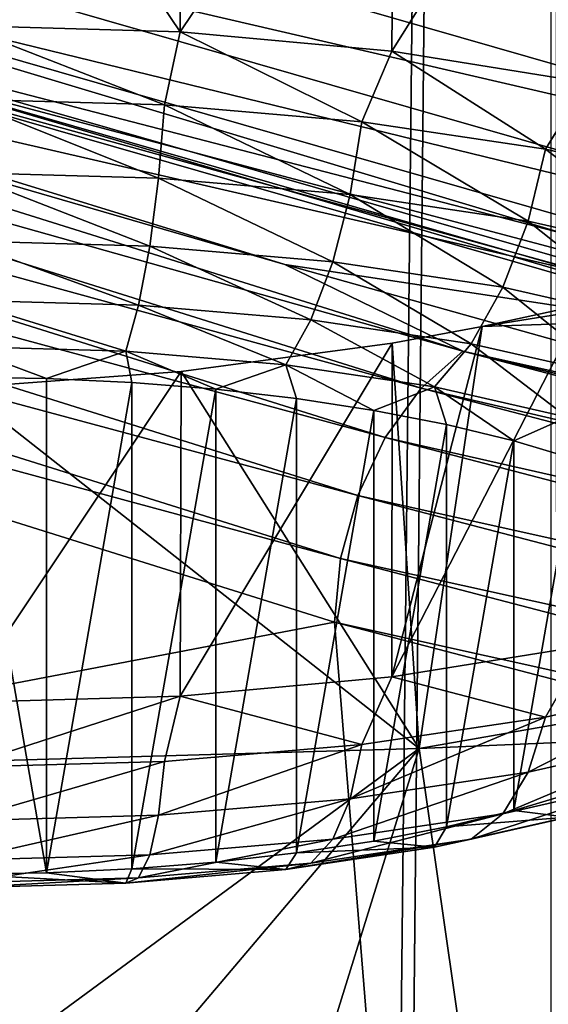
# Model space of a CAD drawing. Header units: millimetres. Extents: x -24 to 24, y 0 to 188.
# Tile 83 of 256: x -16.867 to -16.34, y 134.106 to 135.088. Entities that reach past the tile are written whole.
import ezdxf

# ---------------------------------------------------------------- set-up
doc = ezdxf.new("R2010")
doc.units = ezdxf.units.MM
doc.header["$LTSCALE"] = 58.620611
for name, color, linetype in [('167', 7, 'CONTINUOUS'), ('2', 7, 'CONTINUOUS'), ('201', 7, 'CONTINUOUS'), ('222', 7, 'CONTINUOUS'), ('223', 7, 'CONTINUOUS'), ('226', 7, 'CONTINUOUS'), ('248', 7, 'CONTINUOUS'), ('249', 7, 'CONTINUOUS'), ('252', 7, 'CONTINUOUS'), ('253', 7, 'CONTINUOUS')]:
    doc.layers.add(name, color=color, linetype=linetype)

msp = doc.modelspace()

# ---------------------------------------------------------------- linework, layer by layer
at = {"layer": '167', "color": 7, "linetype": 'CONTINUOUS'}
for points in [[(-17.34064, 135.33332, 216.85869), (-16.17161, 135.08939, 215.71924), (-15.78467, 134.88597, 215.43988), (-17.34064, 135.33332, 216.85869)], [(-17.34064, 135.33332, 216.85869), (-15.78467, 134.88597, 215.43988), (-17.31359, 135.24097, 216.91492), (-17.34064, 135.33332, 216.85869)], [(-17.31359, 135.24097, 216.91492), (-15.78467, 134.88597, 215.43988), (-15.76004, 134.79432, 215.49833), (-17.31359, 135.24097, 216.91492)], [(-17.31359, 135.24097, 216.91492), (-15.76004, 134.79432, 215.49833), (-17.2704, 135.16366, 216.9826), (-17.31359, 135.24097, 216.91492)], [(-15.83429, 134.72767, 216.22025), (-17.36953, 135.18929, 217.68435), (-17.0688, 135.05551, 217.2188), (-15.83429, 134.72767, 216.22025)], [(-17.2704, 135.16366, 216.9826), (-15.76004, 134.79432, 215.49833), (-15.72073, 134.71812, 215.56954), (-17.2704, 135.16366, 216.9826)], [(-17.2704, 135.16366, 216.9826), (-15.72073, 134.71812, 215.56954), (-17.21322, 135.10522, 217.05835), (-17.2704, 135.16366, 216.9826)], [(-17.21322, 135.10522, 217.05835), (-15.72073, 134.71812, 215.56954), (-15.66868, 134.66116, 215.64997), (-17.21322, 135.10522, 217.05835)], [(-17.21322, 135.10522, 217.05835), (-15.66868, 134.66116, 215.64997), (-17.14488, 135.06856, 217.13841), (-17.21322, 135.10522, 217.05835)], [(-17.0688, 135.05551, 217.2188), (-17.14488, 135.06856, 217.13841), (-15.60648, 134.62626, 215.73562), (-17.0688, 135.05551, 217.2188)], [(-17.14488, 135.06856, 217.13841), (-15.66868, 134.66116, 215.64997), (-15.60648, 134.62626, 215.73562), (-17.14488, 135.06856, 217.13841)], [(-15.53722, 134.61517, 215.82223), (-15.83429, 134.72767, 216.22025), (-17.0688, 135.05551, 217.2188), (-15.53722, 134.61517, 215.82223)], [(-15.53722, 134.61517, 215.82223), (-17.0688, 135.05551, 217.2188), (-15.60648, 134.62626, 215.73562), (-15.53722, 134.61517, 215.82223)]]:
    msp.add_3dface(points, dxfattribs=at)
at = {"layer": '2', "color": 7, "linetype": 'CONTINUOUS'}
for points in [[(-17.92097, 148, -16.33712), (-16.33712, 148, -17.92097), (-17.92097, 0.5, -16.33712), (-17.92097, 148, -16.33712)], [(-17.92097, 0.5, -16.33712), (-16.33712, 148, -17.92097), (-16.33712, 0.5, -17.92097), (-17.92097, 0.5, -16.33712)], [(-16.33712, 148, 17.92097), (-17.92097, 148, 16.33712), (-16.5818, 123.08029, 17.69481), (-16.33712, 148, 17.92097)], [(-16.5818, 123.08029, 17.69481), (-17.92097, 148, 16.33712), (-17.16771, 122.81309, 17.12694), (-16.5818, 123.08029, 17.69481)], [(-16.32657, 123.17804, 17.93058), (-16.33712, 148, 17.92097), (-16.5818, 123.08029, 17.69481), (-16.32657, 123.17804, 17.93058)]]:
    msp.add_3dface(points, dxfattribs=at)
at = {"layer": '201', "color": 7, "linetype": 'CONTINUOUS'}
for points in [[(-16.61261, 133.50986, 216.68375), (-18.14985, 133.99726, 218.22964), (-18.01845, 134.20677, 217.97489), (-16.61261, 133.50986, 216.68375)], [(-16.49186, 133.73088, 216.46557), (-16.61261, 133.50986, 216.68375), (-18.01845, 134.20677, 217.97489), (-16.49186, 133.73088, 216.46557)]]:
    msp.add_3dface(points, dxfattribs=at)
at = {"layer": '222', "color": 7, "linetype": 'CONTINUOUS'}
for points in [[(-16.55289, 134.48688, 216.28795), (-18.01845, 134.20677, 217.97489), (-18.07245, 134.96386, 217.80075), (-16.55289, 134.48688, 216.28795)], [(-16.49186, 133.73088, 216.46557), (-18.01845, 134.20677, 217.97489), (-16.55289, 134.48688, 216.28795), (-16.49186, 133.73088, 216.46557)], [(-14.89466, 134.05367, 214.91398), (-16.49186, 133.73088, 216.46557), (-16.55289, 134.48688, 216.28795), (-14.89466, 134.05367, 214.91398)]]:
    msp.add_3dface(points, dxfattribs=at)
at = {"layer": '223', "color": 7, "linetype": 'CONTINUOUS'}
for points in [[(-17.93273, 135.23095, 217.84456), (-16.42491, 134.75765, 216.34345), (-17.97819, 135.19521, 217.81417), (-17.93273, 135.23095, 217.84456)], [(-17.37995, 135.08369, 217.3494), (-16.60253, 134.84418, 216.58979), (-17.93273, 135.23095, 217.84456), (-17.37995, 135.08369, 217.3494)], [(-17.93273, 135.23095, 217.84456), (-16.60253, 134.84418, 216.58979), (-16.42491, 134.75765, 216.34345), (-17.93273, 135.23095, 217.84456)], [(-17.97819, 135.19521, 217.81417), (-16.46656, 134.72071, 216.30925), (-18.01724, 135.14705, 217.79358), (-17.97819, 135.19521, 217.81417)], [(-17.97819, 135.19521, 217.81417), (-16.42491, 134.75765, 216.34345), (-16.46656, 134.72071, 216.30925), (-17.97819, 135.19521, 217.81417)], [(-18.01724, 135.14705, 217.79358), (-16.50232, 134.67152, 216.28539), (-18.0472, 135.08977, 217.78419), (-18.01724, 135.14705, 217.79358)], [(-18.01724, 135.14705, 217.79358), (-16.46656, 134.72071, 216.30925), (-16.50232, 134.67152, 216.28539), (-18.01724, 135.14705, 217.79358)], [(-18.06603, 135.02726, 217.78664), (-18.0472, 135.08977, 217.78419), (-16.52976, 134.61345, 216.27349), (-18.06603, 135.02726, 217.78664)], [(-18.0472, 135.08977, 217.78419), (-16.50232, 134.67152, 216.28539), (-16.52976, 134.61345, 216.27349), (-18.0472, 135.08977, 217.78419)], [(-16.54701, 134.55044, 216.27437), (-18.07245, 134.96386, 217.80075), (-18.06603, 135.02726, 217.78664), (-16.54701, 134.55044, 216.27437)], [(-16.54701, 134.55044, 216.27437), (-18.06603, 135.02726, 217.78664), (-16.52976, 134.61345, 216.27349), (-16.54701, 134.55044, 216.27437)], [(-16.55289, 134.48688, 216.28795), (-18.07245, 134.96386, 217.80075), (-16.54701, 134.55044, 216.27437), (-16.55289, 134.48688, 216.28795)], [(-16.60253, 134.84418, 216.58979), (-15.78869, 134.6159, 215.86577), (-16.42491, 134.75765, 216.34345), (-16.60253, 134.84418, 216.58979)], [(-16.42491, 134.75765, 216.34345), (-14.77951, 134.32779, 214.9801), (-16.46656, 134.72071, 216.30925), (-16.42491, 134.75765, 216.34345)], [(-15.78869, 134.6159, 215.86577), (-14.94016, 134.39933, 215.17891), (-16.42491, 134.75765, 216.34345), (-15.78869, 134.6159, 215.86577)], [(-16.42491, 134.75765, 216.34345), (-14.94016, 134.39933, 215.17891), (-14.77951, 134.32779, 214.9801), (-16.42491, 134.75765, 216.34345)], [(-16.46656, 134.72071, 216.30925), (-14.81698, 134.28976, 214.94245), (-16.50232, 134.67152, 216.28539), (-16.46656, 134.72071, 216.30925)], [(-16.46656, 134.72071, 216.30925), (-14.77951, 134.32779, 214.9801), (-14.81698, 134.28976, 214.94245), (-16.46656, 134.72071, 216.30925)], [(-16.50232, 134.67152, 216.28539), (-14.84916, 134.23964, 214.91562), (-16.52976, 134.61345, 216.27349), (-16.50232, 134.67152, 216.28539)], [(-16.50232, 134.67152, 216.28539), (-14.81698, 134.28976, 214.94245), (-14.84916, 134.23964, 214.91562), (-16.50232, 134.67152, 216.28539)], [(-16.54701, 134.55044, 216.27437), (-16.52976, 134.61345, 216.27349), (-14.87385, 134.18084, 214.90144), (-16.54701, 134.55044, 216.27437)], [(-16.52976, 134.61345, 216.27349), (-14.84916, 134.23964, 214.91562), (-14.87385, 134.18084, 214.90144), (-16.52976, 134.61345, 216.27349)], [(-14.88937, 134.11738, 214.90089), (-16.55289, 134.48688, 216.28795), (-16.54701, 134.55044, 216.27437), (-14.88937, 134.11738, 214.90089)], [(-14.88937, 134.11738, 214.90089), (-16.54701, 134.55044, 216.27437), (-14.87385, 134.18084, 214.90144), (-14.88937, 134.11738, 214.90089)], [(-14.89466, 134.05367, 214.91398), (-16.55289, 134.48688, 216.28795), (-14.88937, 134.11738, 214.90089), (-14.89466, 134.05367, 214.91398)]]:
    msp.add_3dface(points, dxfattribs=at)
at = {"layer": '226', "color": 7, "linetype": 'CONTINUOUS'}
for points in [[(-17.36953, 135.18929, 217.68435), (-15.83429, 134.72767, 216.22025), (-17.37995, 135.08369, 217.3494), (-17.36953, 135.18929, 217.68435)], [(-15.83429, 134.72767, 216.22025), (-16.60253, 134.84418, 216.58979), (-17.37995, 135.08369, 217.3494), (-15.83429, 134.72767, 216.22025)], [(-15.83429, 134.72767, 216.22025), (-15.78869, 134.6159, 215.86577), (-16.60253, 134.84418, 216.58979), (-15.83429, 134.72767, 216.22025)]]:
    msp.add_3dface(points, dxfattribs=at)
at = {"layer": '248', "color": 7, "linetype": 'CONTINUOUS'}
for points in [[(-16.92602, 134.73162, 237.84859), (-16.92602, 134.23539, 236.27477), (-16.84023, 134.23674, 236.27904), (-16.92602, 134.73162, 237.84859)], [(-16.84023, 134.73027, 237.84433), (-16.92602, 134.73162, 237.84859), (-16.84023, 134.23674, 236.27904), (-16.84023, 134.73027, 237.84433)], [(-16.75494, 134.72622, 237.83149), (-16.84023, 134.73027, 237.84433), (-16.84023, 134.23674, 236.27904), (-16.75494, 134.72622, 237.83149)], [(-16.75494, 134.24078, 236.29187), (-16.75494, 134.72622, 237.83149), (-16.84023, 134.23674, 236.27904), (-16.75494, 134.24078, 236.29187)], [(-16.67143, 134.71951, 237.8102), (-16.75494, 134.72622, 237.83149), (-16.75494, 134.24078, 236.29187), (-16.67143, 134.71951, 237.8102)], [(-16.67143, 134.2475, 236.31317), (-16.67143, 134.71951, 237.8102), (-16.75494, 134.24078, 236.29187), (-16.67143, 134.2475, 236.31317)], [(-16.59078, 134.71021, 237.78071), (-16.67143, 134.71951, 237.8102), (-16.67143, 134.2475, 236.31317), (-16.59078, 134.71021, 237.78071)], [(-16.59078, 134.25679, 236.34265), (-16.59078, 134.71021, 237.78071), (-16.67143, 134.2475, 236.31317), (-16.59078, 134.25679, 236.34265)], [(-16.51378, 134.69843, 237.74334), (-16.59078, 134.71021, 237.78071), (-16.59078, 134.25679, 236.34265), (-16.51378, 134.69843, 237.74334)], [(-16.51378, 134.26858, 236.38003), (-16.51378, 134.69843, 237.74334), (-16.59078, 134.25679, 236.34265), (-16.51378, 134.26858, 236.38003)], [(-16.4413, 134.68429, 237.69848), (-16.51378, 134.69843, 237.74334), (-16.51378, 134.26858, 236.38003), (-16.4413, 134.68429, 237.69848)], [(-16.4413, 134.28272, 236.42488), (-16.4413, 134.68429, 237.69848), (-16.51378, 134.26858, 236.38003), (-16.4413, 134.28272, 236.42488)], [(-16.37414, 134.66795, 237.64666), (-16.4413, 134.68429, 237.69848), (-16.4413, 134.28272, 236.42488), (-16.37414, 134.66795, 237.64666)], [(-16.37414, 134.29906, 236.47671), (-16.37414, 134.66795, 237.64666), (-16.4413, 134.28272, 236.42488), (-16.37414, 134.29906, 236.47671)], [(-16.31302, 134.64958, 237.5884), (-16.37414, 134.66795, 237.64666), (-16.37414, 134.29906, 236.47671), (-16.31302, 134.64958, 237.5884)], [(-16.31302, 134.31743, 236.53496), (-16.31302, 134.64958, 237.5884), (-16.37414, 134.29906, 236.47671), (-16.31302, 134.31743, 236.53496)]]:
    msp.add_3dface(points, dxfattribs=at)
at = {"layer": '249', "color": 7, "linetype": 'CONTINUOUS'}
for points in [[(-16.70675, 135.07617, 238.03067), (-16.92602, 135.08266, 238.05127), (-16.72234, 135.00333, 238.04025), (-16.70675, 135.07617, 238.03067)], [(-16.72234, 135.00333, 238.04025), (-16.92602, 135.08266, 238.05127), (-16.92602, 135.00901, 238.05825), (-16.72234, 135.00333, 238.04025)], [(-16.5256, 134.9865, 237.98687), (-16.70675, 135.07617, 238.03067), (-16.72234, 135.00333, 238.04025), (-16.5256, 134.9865, 237.98687)], [(-16.4959, 135.05694, 237.96967), (-16.70675, 135.07617, 238.03067), (-16.5256, 134.9865, 237.98687), (-16.4959, 135.05694, 237.96967)], [(-16.34249, 134.95908, 237.89991), (-16.4959, 135.05694, 237.96967), (-16.5256, 134.9865, 237.98687), (-16.34249, 134.95908, 237.89991)], [(-16.30159, 135.0257, 237.87062), (-16.4959, 135.05694, 237.96967), (-16.34249, 134.95908, 237.89991), (-16.30159, 135.0257, 237.87062)], [(-16.17925, 134.92201, 237.78234), (-16.30159, 135.0257, 237.87062), (-16.34249, 134.95908, 237.89991), (-16.17925, 134.92201, 237.78234)], [(-16.72234, 135.00333, 238.04025), (-16.92602, 135.00901, 238.05825), (-16.72836, 134.9303, 238.02951), (-16.72234, 135.00333, 238.04025)], [(-16.92602, 135.00901, 238.05825), (-16.92602, 134.93581, 238.04698), (-16.72836, 134.9303, 238.02951), (-16.92602, 135.00901, 238.05825)], [(-16.53743, 134.91396, 237.9777), (-16.72234, 135.00333, 238.04025), (-16.72836, 134.9303, 238.02951), (-16.53743, 134.91396, 237.9777)], [(-16.5256, 134.9865, 237.98687), (-16.72234, 135.00333, 238.04025), (-16.53743, 134.91396, 237.9777), (-16.5256, 134.9865, 237.98687)], [(-16.35974, 134.88736, 237.89331), (-16.5256, 134.9865, 237.98687), (-16.53743, 134.91396, 237.9777), (-16.35974, 134.88736, 237.89331)], [(-16.34249, 134.95908, 237.89991), (-16.5256, 134.9865, 237.98687), (-16.35974, 134.88736, 237.89331), (-16.34249, 134.95908, 237.89991)], [(-16.20133, 134.85138, 237.77922), (-16.34249, 134.95908, 237.89991), (-16.35974, 134.88736, 237.89331), (-16.20133, 134.85138, 237.77922)], [(-16.17925, 134.92201, 237.78234), (-16.34249, 134.95908, 237.89991), (-16.20133, 134.85138, 237.77922), (-16.17925, 134.92201, 237.78234)], [(-16.72836, 134.9303, 238.02951), (-16.92602, 134.93581, 238.04698), (-16.73719, 134.86234, 238.00143), (-16.72836, 134.9303, 238.02951)], [(-16.92602, 134.93581, 238.04698), (-16.92602, 134.8676, 238.01812), (-16.73719, 134.86234, 238.00143), (-16.92602, 134.93581, 238.04698)], [(-16.55479, 134.84674, 237.95193), (-16.72836, 134.9303, 238.02951), (-16.73719, 134.86234, 238.00143), (-16.55479, 134.84674, 237.95193)], [(-16.53743, 134.91396, 237.9777), (-16.72836, 134.9303, 238.02951), (-16.55479, 134.84674, 237.95193), (-16.53743, 134.91396, 237.9777)], [(-16.38503, 134.82132, 237.87131), (-16.53743, 134.91396, 237.9777), (-16.55479, 134.84674, 237.95193), (-16.38503, 134.82132, 237.87131)], [(-16.35974, 134.88736, 237.89331), (-16.53743, 134.91396, 237.9777), (-16.38503, 134.82132, 237.87131), (-16.35974, 134.88736, 237.89331)], [(-16.23369, 134.78695, 237.76232), (-16.35974, 134.88736, 237.89331), (-16.38503, 134.82132, 237.87131), (-16.23369, 134.78695, 237.76232)], [(-16.20133, 134.85138, 237.77922), (-16.35974, 134.88736, 237.89331), (-16.23369, 134.78695, 237.76232), (-16.20133, 134.85138, 237.77922)], [(-16.73719, 134.86234, 238.00143), (-16.92602, 134.8676, 238.01812), (-16.74829, 134.80359, 237.95771), (-16.73719, 134.86234, 238.00143)], [(-16.92602, 134.8676, 238.01812), (-16.92602, 134.80855, 237.97342), (-16.74829, 134.80359, 237.95771), (-16.92602, 134.8676, 238.01812)], [(-16.5766, 134.78891, 237.91113), (-16.73719, 134.86234, 238.00143), (-16.74829, 134.80359, 237.95771), (-16.5766, 134.78891, 237.91113)], [(-16.55479, 134.84674, 237.95193), (-16.73719, 134.86234, 238.00143), (-16.5766, 134.78891, 237.91113), (-16.55479, 134.84674, 237.95193)], [(-16.41681, 134.76498, 237.83524), (-16.55479, 134.84674, 237.95193), (-16.5766, 134.78891, 237.91113), (-16.41681, 134.76498, 237.83524)], [(-16.38503, 134.82132, 237.87131), (-16.55479, 134.84674, 237.95193), (-16.41681, 134.76498, 237.83524), (-16.38503, 134.82132, 237.87131)], [(-16.27437, 134.73263, 237.73265), (-16.38503, 134.82132, 237.87131), (-16.41681, 134.76498, 237.83524), (-16.27437, 134.73263, 237.73265)], [(-16.23369, 134.78695, 237.76232), (-16.38503, 134.82132, 237.87131), (-16.27437, 134.73263, 237.73265), (-16.23369, 134.78695, 237.76232)], [(-16.92602, 134.76224, 237.91562), (-16.76097, 134.75764, 237.90104), (-16.92602, 134.80855, 237.97342), (-16.92602, 134.76224, 237.91562)], [(-16.92602, 134.80855, 237.97342), (-16.76097, 134.75764, 237.90104), (-16.74829, 134.80359, 237.95771), (-16.92602, 134.80855, 237.97342)], [(-16.76097, 134.75764, 237.90104), (-16.60154, 134.744, 237.85777), (-16.74829, 134.80359, 237.95771), (-16.76097, 134.75764, 237.90104)], [(-16.60154, 134.744, 237.85777), (-16.5766, 134.78891, 237.91113), (-16.74829, 134.80359, 237.95771), (-16.60154, 134.744, 237.85777)], [(-16.60154, 134.744, 237.85777), (-16.45316, 134.72178, 237.78731), (-16.5766, 134.78891, 237.91113), (-16.60154, 134.744, 237.85777)], [(-16.45316, 134.72178, 237.78731), (-16.41681, 134.76498, 237.83524), (-16.5766, 134.78891, 237.91113), (-16.45316, 134.72178, 237.78731)], [(-16.92602, 134.73162, 237.84859), (-16.84023, 134.73027, 237.84433), (-16.92602, 134.76224, 237.91562), (-16.92602, 134.73162, 237.84859)], [(-16.92602, 134.76224, 237.91562), (-16.84023, 134.73027, 237.84433), (-16.76097, 134.75764, 237.90104), (-16.92602, 134.76224, 237.91562)], [(-16.45316, 134.72178, 237.78731), (-16.32089, 134.69175, 237.69204), (-16.41681, 134.76498, 237.83524), (-16.45316, 134.72178, 237.78731)], [(-16.32089, 134.69175, 237.69204), (-16.27437, 134.73263, 237.73265), (-16.41681, 134.76498, 237.83524), (-16.32089, 134.69175, 237.69204)], [(-16.84023, 134.73027, 237.84433), (-16.75494, 134.72622, 237.83149), (-16.76097, 134.75764, 237.90104), (-16.84023, 134.73027, 237.84433)], [(-16.75494, 134.72622, 237.83149), (-16.67143, 134.71951, 237.8102), (-16.76097, 134.75764, 237.90104), (-16.75494, 134.72622, 237.83149)], [(-16.76097, 134.75764, 237.90104), (-16.67143, 134.71951, 237.8102), (-16.60154, 134.744, 237.85777), (-16.76097, 134.75764, 237.90104)], [(-16.67143, 134.71951, 237.8102), (-16.59078, 134.71021, 237.78071), (-16.60154, 134.744, 237.85777), (-16.67143, 134.71951, 237.8102)], [(-16.59078, 134.71021, 237.78071), (-16.51378, 134.69843, 237.74334), (-16.60154, 134.744, 237.85777), (-16.59078, 134.71021, 237.78071)], [(-16.60154, 134.744, 237.85777), (-16.51378, 134.69843, 237.74334), (-16.45316, 134.72178, 237.78731), (-16.60154, 134.744, 237.85777)], [(-16.51378, 134.69843, 237.74334), (-16.4413, 134.68429, 237.69848), (-16.45316, 134.72178, 237.78731), (-16.51378, 134.69843, 237.74334)], [(-16.4413, 134.68429, 237.69848), (-16.37414, 134.66795, 237.64666), (-16.45316, 134.72178, 237.78731), (-16.4413, 134.68429, 237.69848)], [(-16.45316, 134.72178, 237.78731), (-16.37414, 134.66795, 237.64666), (-16.32089, 134.69175, 237.69204), (-16.45316, 134.72178, 237.78731)], [(-16.37414, 134.66795, 237.64666), (-16.31302, 134.64958, 237.5884), (-16.32089, 134.69175, 237.69204), (-16.37414, 134.66795, 237.64666)], [(-16.4959, 134.43243, 235.98899), (-16.30159, 134.46366, 236.08805), (-16.34249, 134.39228, 236.10227), (-16.4959, 134.43243, 235.98899)], [(-16.34249, 134.39228, 236.10227), (-16.30159, 134.46366, 236.08805), (-16.17925, 134.42935, 236.21983), (-16.34249, 134.39228, 236.10227)], [(-16.70675, 134.4132, 235.92799), (-16.4959, 134.43243, 235.98899), (-16.5256, 134.36487, 236.01531), (-16.70675, 134.4132, 235.92799)], [(-16.5256, 134.36487, 236.01531), (-16.4959, 134.43243, 235.98899), (-16.34249, 134.39228, 236.10227), (-16.5256, 134.36487, 236.01531)], [(-16.34249, 134.39228, 236.10227), (-16.17925, 134.42935, 236.21983), (-16.35974, 134.33732, 236.14881), (-16.34249, 134.39228, 236.10227)], [(-16.35974, 134.33732, 236.14881), (-16.17925, 134.42935, 236.21983), (-16.20133, 134.37329, 236.2629), (-16.35974, 134.33732, 236.14881)], [(-16.92602, 134.4067, 235.90739), (-16.70675, 134.4132, 235.92799), (-16.92602, 134.34236, 235.94392), (-16.92602, 134.4067, 235.90739)], [(-16.92602, 134.34236, 235.94392), (-16.70675, 134.4132, 235.92799), (-16.72234, 134.34803, 235.96192), (-16.92602, 134.34236, 235.94392)], [(-16.72234, 134.34803, 235.96192), (-16.70675, 134.4132, 235.92799), (-16.5256, 134.36487, 236.01531), (-16.72234, 134.34803, 235.96192)], [(-16.5256, 134.36487, 236.01531), (-16.34249, 134.39228, 236.10227), (-16.53743, 134.31071, 236.06442), (-16.5256, 134.36487, 236.01531)], [(-16.53743, 134.31071, 236.06442), (-16.34249, 134.39228, 236.10227), (-16.35974, 134.33732, 236.14881), (-16.53743, 134.31071, 236.06442)], [(-16.35974, 134.33732, 236.14881), (-16.20133, 134.37329, 236.2629), (-16.38503, 134.29584, 236.20471), (-16.35974, 134.33732, 236.14881)], [(-16.38503, 134.29584, 236.20471), (-16.20133, 134.37329, 236.2629), (-16.23369, 134.3302, 236.3137), (-16.38503, 134.29584, 236.20471)], [(-16.72234, 134.34803, 235.96192), (-16.5256, 134.36487, 236.01531), (-16.72836, 134.29437, 236.01261), (-16.72234, 134.34803, 235.96192)], [(-16.72836, 134.29437, 236.01261), (-16.5256, 134.36487, 236.01531), (-16.53743, 134.31071, 236.06442), (-16.72836, 134.29437, 236.01261)], [(-16.92602, 134.34236, 235.94392), (-16.72234, 134.34803, 235.96192), (-16.92602, 134.28887, 235.99514), (-16.92602, 134.34236, 235.94392)], [(-16.92602, 134.28887, 235.99514), (-16.72234, 134.34803, 235.96192), (-16.72836, 134.29437, 236.01261), (-16.92602, 134.28887, 235.99514)], [(-16.53743, 134.31071, 236.06442), (-16.35974, 134.33732, 236.14881), (-16.55479, 134.27042, 236.12409), (-16.53743, 134.31071, 236.06442)], [(-16.55479, 134.27042, 236.12409), (-16.35974, 134.33732, 236.14881), (-16.38503, 134.29584, 236.20471), (-16.55479, 134.27042, 236.12409)], [(-16.38503, 134.29584, 236.20471), (-16.23369, 134.3302, 236.3137), (-16.41681, 134.27038, 236.26657), (-16.38503, 134.29584, 236.20471)], [(-16.41681, 134.27038, 236.26657), (-16.23369, 134.3302, 236.3137), (-16.27437, 134.30273, 236.36916), (-16.41681, 134.27038, 236.26657)], [(-16.72836, 134.29437, 236.01261), (-16.53743, 134.31071, 236.06442), (-16.73719, 134.25481, 236.07459), (-16.72836, 134.29437, 236.01261)], [(-16.73719, 134.25481, 236.07459), (-16.53743, 134.31071, 236.06442), (-16.55479, 134.27042, 236.12409), (-16.73719, 134.25481, 236.07459)], [(-16.31302, 134.31743, 236.53496), (-16.37414, 134.29906, 236.47671), (-16.32089, 134.29253, 236.42588), (-16.31302, 134.31743, 236.53496)], [(-16.32089, 134.29253, 236.42588), (-16.45316, 134.26249, 236.33061), (-16.27437, 134.30273, 236.36916), (-16.32089, 134.29253, 236.42588)], [(-16.45316, 134.26249, 236.33061), (-16.41681, 134.27038, 236.26657), (-16.27437, 134.30273, 236.36916), (-16.45316, 134.26249, 236.33061)], [(-16.92602, 134.28887, 235.99514), (-16.72836, 134.29437, 236.01261), (-16.92602, 134.24955, 236.05791), (-16.92602, 134.28887, 235.99514)], [(-16.92602, 134.24955, 236.05791), (-16.72836, 134.29437, 236.01261), (-16.73719, 134.25481, 236.07459), (-16.92602, 134.24955, 236.05791)], [(-16.55479, 134.27042, 236.12409), (-16.38503, 134.29584, 236.20471), (-16.5766, 134.24645, 236.19069), (-16.55479, 134.27042, 236.12409)], [(-16.5766, 134.24645, 236.19069), (-16.38503, 134.29584, 236.20471), (-16.41681, 134.27038, 236.26657), (-16.5766, 134.24645, 236.19069)], [(-16.32089, 134.29253, 236.42588), (-16.4413, 134.28272, 236.42488), (-16.45316, 134.26249, 236.33061), (-16.32089, 134.29253, 236.42588)], [(-16.37414, 134.29906, 236.47671), (-16.4413, 134.28272, 236.42488), (-16.32089, 134.29253, 236.42588), (-16.37414, 134.29906, 236.47671)], [(-16.4413, 134.28272, 236.42488), (-16.51378, 134.26858, 236.38003), (-16.45316, 134.26249, 236.33061), (-16.4413, 134.28272, 236.42488)], [(-16.73719, 134.25481, 236.07459), (-16.55479, 134.27042, 236.12409), (-16.74829, 134.23176, 236.1441), (-16.73719, 134.25481, 236.07459)], [(-16.74829, 134.23176, 236.1441), (-16.55479, 134.27042, 236.12409), (-16.5766, 134.24645, 236.19069), (-16.74829, 134.23176, 236.1441)], [(-16.45316, 134.26249, 236.33061), (-16.60154, 134.24027, 236.26015), (-16.41681, 134.27038, 236.26657), (-16.45316, 134.26249, 236.33061)], [(-16.60154, 134.24027, 236.26015), (-16.5766, 134.24645, 236.19069), (-16.41681, 134.27038, 236.26657), (-16.60154, 134.24027, 236.26015)], [(-16.45316, 134.26249, 236.33061), (-16.59078, 134.25679, 236.34265), (-16.60154, 134.24027, 236.26015), (-16.45316, 134.26249, 236.33061)], [(-16.51378, 134.26858, 236.38003), (-16.59078, 134.25679, 236.34265), (-16.45316, 134.26249, 236.33061), (-16.51378, 134.26858, 236.38003)], [(-16.92602, 134.24955, 236.05791), (-16.73719, 134.25481, 236.07459), (-16.92602, 134.22681, 236.12839), (-16.92602, 134.24955, 236.05791)], [(-16.92602, 134.22681, 236.12839), (-16.73719, 134.25481, 236.07459), (-16.74829, 134.23176, 236.1441), (-16.92602, 134.22681, 236.12839)], [(-16.59078, 134.25679, 236.34265), (-16.67143, 134.2475, 236.31317), (-16.60154, 134.24027, 236.26015), (-16.59078, 134.25679, 236.34265)], [(-16.60154, 134.24027, 236.26015), (-16.76097, 134.22663, 236.21688), (-16.5766, 134.24645, 236.19069), (-16.60154, 134.24027, 236.26015)], [(-16.76097, 134.22663, 236.21688), (-16.74829, 134.23176, 236.1441), (-16.5766, 134.24645, 236.19069), (-16.76097, 134.22663, 236.21688)], [(-16.67143, 134.2475, 236.31317), (-16.75494, 134.24078, 236.29187), (-16.60154, 134.24027, 236.26015), (-16.67143, 134.2475, 236.31317)], [(-16.84023, 134.23674, 236.27904), (-16.92602, 134.23539, 236.27477), (-16.76097, 134.22663, 236.21688), (-16.84023, 134.23674, 236.27904)], [(-16.76097, 134.22663, 236.21688), (-16.92602, 134.23539, 236.27477), (-16.92602, 134.22203, 236.2023), (-16.76097, 134.22663, 236.21688)], [(-16.76097, 134.22663, 236.21688), (-16.92602, 134.22203, 236.2023), (-16.74829, 134.23176, 236.1441), (-16.76097, 134.22663, 236.21688)], [(-16.92602, 134.22203, 236.2023), (-16.92602, 134.22681, 236.12839), (-16.74829, 134.23176, 236.1441), (-16.92602, 134.22203, 236.2023)], [(-16.75494, 134.24078, 236.29187), (-16.84023, 134.23674, 236.27904), (-16.76097, 134.22663, 236.21688), (-16.75494, 134.24078, 236.29187)], [(-16.60154, 134.24027, 236.26015), (-16.75494, 134.24078, 236.29187), (-16.76097, 134.22663, 236.21688), (-16.60154, 134.24027, 236.26015)]]:
    msp.add_3dface(points, dxfattribs=at)
at = {"layer": '252', "color": 7, "linetype": 'CONTINUOUS'}
for points in [[(-16.92602, 135.40087, 237.98073), (-16.70675, 135.07617, 238.03067), (-16.7057, 135.40363, 237.95844), (-16.92602, 135.40087, 237.98073)], [(-16.92602, 135.08266, 238.05127), (-16.70675, 135.07617, 238.03067), (-16.92602, 135.40087, 237.98073), (-16.92602, 135.08266, 238.05127)], [(-16.7057, 135.40363, 237.95844), (-16.70675, 135.07617, 238.03067), (-16.49327, 135.39468, 237.89617), (-16.7057, 135.40363, 237.95844)], [(-16.70675, 135.07617, 238.03067), (-16.4959, 135.05694, 237.96967), (-16.49327, 135.39468, 237.89617), (-16.70675, 135.07617, 238.03067)], [(-16.49327, 135.39468, 237.89617), (-16.4959, 135.05694, 237.96967), (-16.29705, 135.37437, 237.79652), (-16.49327, 135.39468, 237.89617)], [(-16.4959, 135.05694, 237.96967), (-16.30159, 135.0257, 237.87062), (-16.29705, 135.37437, 237.79652), (-16.4959, 135.05694, 237.96967)], [(-16.30159, 134.46366, 236.08805), (-16.4959, 134.43243, 235.98899), (-16.30453, 134.80418, 235.93815), (-16.30159, 134.46366, 236.08805)], [(-16.30453, 134.80418, 235.93815), (-16.4959, 134.43243, 235.98899), (-16.40568, 134.78198, 235.88539), (-16.30453, 134.80418, 235.93815)], [(-16.40568, 134.78198, 235.88539), (-16.4959, 134.43243, 235.98899), (-16.49532, 134.76551, 235.84856), (-16.40568, 134.78198, 235.88539)], [(-16.4959, 134.43243, 235.98899), (-16.70675, 134.4132, 235.92799), (-16.49532, 134.76551, 235.84856), (-16.4959, 134.43243, 235.98899)], [(-16.49532, 134.76551, 235.84856), (-16.70675, 134.4132, 235.92799), (-16.70572, 134.73707, 235.79342), (-16.49532, 134.76551, 235.84856)], [(-16.70675, 134.4132, 235.92799), (-16.92602, 134.4067, 235.90739), (-16.70572, 134.73707, 235.79342), (-16.70675, 134.4132, 235.92799)], [(-16.92602, 134.4067, 235.90739), (-16.92602, 134.72099, 235.77721), (-16.70572, 134.73707, 235.79342), (-16.92602, 134.4067, 235.90739)]]:
    msp.add_3dface(points, dxfattribs=at)
at = {"layer": '253', "color": 7, "linetype": 'CONTINUOUS'}
for points in [[(-16.30453, 134.80418, 235.93815), (-16.40568, 134.78198, 235.88539), (-13.34656, 135.27093, 236.6664), (-16.30453, 134.80418, 235.93815)], [(-16.40568, 134.78198, 235.88539), (-13.5056, 134.88015, 235.42699), (-13.34656, 135.27093, 236.6664), (-16.40568, 134.78198, 235.88539)], [(-13.5056, 134.88015, 235.42699), (-16.40568, 134.78198, 235.88539), (-16.46859, 134.36105, 234.55096), (-13.5056, 134.88015, 235.42699)], [(-13.5384, 134.48657, 234.17872), (-13.5056, 134.88015, 235.42699), (-16.46859, 134.36105, 234.55096), (-13.5384, 134.48657, 234.17872)], [(-16.40568, 134.78198, 235.88539), (-16.49532, 134.76551, 235.84856), (-16.46859, 134.36105, 234.55096), (-16.40568, 134.78198, 235.88539)], [(-16.49532, 134.76551, 235.84856), (-16.70572, 134.73707, 235.79342), (-16.46859, 134.36105, 234.55096), (-16.49532, 134.76551, 235.84856)], [(-16.70572, 134.73707, 235.79342), (-16.92602, 134.72099, 235.77721), (-16.46859, 134.36105, 234.55096), (-16.70572, 134.73707, 235.79342)], [(-16.46859, 134.36105, 234.55096), (-16.92602, 134.72099, 235.77721), (-19.4, 134.27642, 234.57586), (-16.46859, 134.36105, 234.55096)], [(-16.40809, 133.93937, 233.2134), (-13.5384, 134.48657, 234.17872), (-16.46859, 134.36105, 234.55096), (-16.40809, 133.93937, 233.2134)], [(-16.39419, 133.93795, 233.2065), (-13.5384, 134.48657, 234.17872), (-16.40809, 133.93937, 233.2134), (-16.39419, 133.93795, 233.2065)], [(-16.21528, 133.91279, 233.09529), (-13.5384, 134.48657, 234.17872), (-16.39419, 133.93795, 233.2065), (-16.21528, 133.91279, 233.09529)], [(-16.46859, 134.36105, 234.55096), (-19.4, 134.27642, 234.57586), (-17.03343, 133.94492, 233.332), (-16.46859, 134.36105, 234.55096)], [(-16.81211, 133.95473, 233.32922), (-16.46859, 134.36105, 234.55096), (-17.03343, 133.94492, 233.332), (-16.81211, 133.95473, 233.32922)], [(-16.59535, 133.95228, 233.28622), (-16.46859, 134.36105, 234.55096), (-16.81211, 133.95473, 233.32922), (-16.59535, 133.95228, 233.28622)], [(-16.40809, 133.93937, 233.2134), (-16.46859, 134.36105, 234.55096), (-16.59535, 133.95228, 233.28622), (-16.40809, 133.93937, 233.2134)]]:
    msp.add_3dface(points, dxfattribs=at)

doc.saveas('drawing.dxf')
